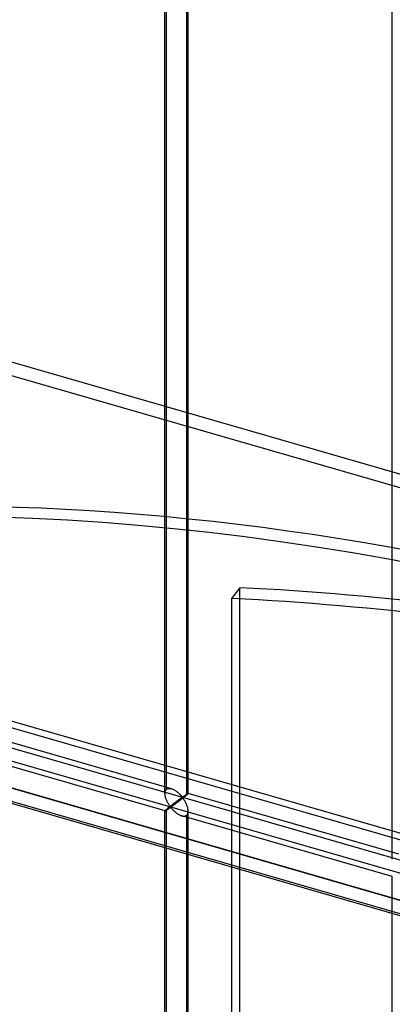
# Model space of a CAD drawing. Header units: millimetres. Extents: x -766 to 748, y -857 to 897.
# Tile 75 of 87: x -172 to -92, y 471 to 684. Entities that reach past the tile are written whole.
import ezdxf

# ---------------------------------------------------------------- set-up
doc = ezdxf.new("R2010")
doc.units = ezdxf.units.MM
doc.layers.add('MAIN-1', color=7, linetype='Continuous')
doc.layers.add('MAIN-2', color=7, linetype='Continuous')

msp = doc.modelspace()

# ---------------------------------------------------------------- linework, layer by layer
at = {"layer": 'MAIN-1'}
for p, q in [((497.56, 338.45), (-697.56, 683.45)), ((-680.24, 661.13), (480.24, 326.13))]:
    msp.add_line(p, q, dxfattribs=at)
at = {"layer": 'MAIN-2'}
for p, q in [((390.06, 447.03), (-622.33, 739.28)), ((-624.83, 737.11), (387.56, 444.86)), ((-140.7, 516.64), (-140.7, 709.19)), ((-140.36, 517.55), (-140.36, 709.52)), ((-136.03, 708.27), (-136.03, 516.31)), ((-135.7, 516.64), (-135.7, 709.19)), ((-91.62, 502.47), (-91.62, 695.02)), ((495.73, 337.54), (-690.73, 680.04)), ((482.74, 328.3), (-677.74, 663.3)), ((481.31, 328.63), (-674.83, 662.38)), ((-674.06, 658.93), (482.09, 325.18)), ((-431.4, 600.85), (746.4, 260.85)), ((697.56, 272.06), (-431.73, 598.06)), ((-124.53, 561.1), (-126.32, 558.77)), ((-124.53, 107.86), (-124.53, 561.1)), ((-126.32, 558.77), (-126.32, 105.53)), ((-139.31, 517.69), (-184.78, 530.81)), ((-140.69, 512.88), (-186.17, 526.01)), ((-140.7, 516.63), (-140.69, 516.77)), ((-140.69, 516.77), (-140.68, 516.91)), ((-140.68, 516.91), (-140.65, 517.04)), ((-140.65, 517.04), (-140.62, 517.17)), ((-140.62, 517.17), (-140.57, 517.28)), ((-140.57, 517.28), (-140.51, 517.38)), ((-140.51, 517.38), (-140.44, 517.48)), ((-140.44, 517.48), (-140.36, 517.55)), ((-140.36, 517.55), (-140.25, 517.64)), ((-140.25, 517.64), (-140.11, 517.7)), ((-140.11, 517.7), (-139.97, 517.74)), ((-139.97, 517.74), (-139.81, 517.76)), ((-139.81, 517.76), (-139.65, 517.75)), ((-139.65, 517.75), (-139.47, 517.73)), ((-139.47, 517.73), (-139.3, 517.68)), ((-139.3, 517.68), (-139.14, 517.63)), ((-139.14, 517.63), (-138.98, 517.57)), ((-138.98, 517.57), (-138.83, 517.49)), ((-138.83, 517.49), (-138.67, 517.41)), ((-138.67, 517.41), (-138.52, 517.32)), ((-138.52, 517.32), (-138.37, 517.22)), ((-138.37, 517.22), (-138.22, 517.12)), ((-138.22, 517.12), (-138.08, 517.01)), ((-138.08, 517.01), (-137.94, 516.89)), ((-137.94, 516.89), (-137.81, 516.78)), ((-137.81, 516.78), (-137.68, 516.66)), ((-140.69, 516.49), (-140.7, 516.63)), ((-140.68, 516.36), (-140.69, 516.49)), ((-140.66, 516.22), (-140.68, 516.36)), ((-140.64, 516.08), (-140.66, 516.22)), ((-140.61, 515.94), (-140.64, 516.08)), ((-140.57, 515.81), (-140.61, 515.94)), ((-140.53, 515.67), (-140.57, 515.81)), ((-140.48, 515.53), (-140.53, 515.67)), ((-140.43, 515.4), (-140.48, 515.53)), ((-140.38, 515.26), (-140.43, 515.4)), ((-140.32, 515.13), (-140.38, 515.26)), ((-140.26, 515), (-140.32, 515.13)), ((-140.2, 514.87), (-140.26, 515)), ((-140.13, 514.74), (-140.2, 514.87)), ((-140.07, 514.62), (-140.13, 514.74)), ((-140, 514.5), (-140.07, 514.62)), ((-138.63, 514.6), (-138.72, 514.54)), ((-138.55, 514.67), (-138.63, 514.6)), ((-138.47, 514.73), (-138.55, 514.67)), ((-138.38, 514.79), (-138.47, 514.73)), ((-138.3, 514.85), (-138.38, 514.79)), ((-138.22, 514.91), (-138.3, 514.85)), ((-138.18, 514.61), (-138.3, 514.53)), ((-138.14, 514.97), (-138.22, 514.91)), ((-138.07, 514.7), (-138.18, 514.61)), ((-138.07, 515.03), (-138.14, 514.97)), ((-137.99, 515.09), (-138.07, 515.03)), ((-137.95, 514.78), (-138.07, 514.7)), ((-137.91, 515.14), (-137.99, 515.09)), ((-137.83, 514.87), (-137.95, 514.78)), ((-137.84, 515.2), (-137.91, 515.14)), ((-137.77, 515.25), (-137.84, 515.2)), ((-137.71, 514.97), (-137.83, 514.87)), ((-137.7, 515.3), (-137.77, 515.25)), ((-137.6, 515.06), (-137.71, 514.97)), ((-137.63, 515.35), (-137.7, 515.3)), ((-137.68, 516.66), (-137.56, 516.54)), ((-137.56, 515.4), (-137.63, 515.35)), ((-137.47, 515.15), (-137.6, 515.06)), ((-137.56, 516.54), (-137.44, 516.42)), ((-137.5, 515.45), (-137.56, 515.4)), ((-137.44, 515.49), (-137.5, 515.45)), ((-137.35, 515.24), (-137.47, 515.15)), ((-137.44, 516.42), (-137.33, 516.31)), ((-137.38, 515.54), (-137.44, 515.49)), ((-137.32, 515.58), (-137.38, 515.54)), ((-137.23, 515.34), (-137.35, 515.24)), ((-137.33, 516.31), (-137.23, 516.2)), ((-137.26, 515.62), (-137.32, 515.58)), ((-137.21, 515.65), (-137.26, 515.62)), ((-137.23, 516.2), (-137.14, 516.09)), ((-137.1, 515.44), (-137.23, 515.34)), ((-137.16, 515.69), (-137.21, 515.65)), ((-137.11, 515.72), (-137.16, 515.69)), ((-137.14, 516.09), (-137.05, 515.99)), ((-137.06, 515.75), (-137.11, 515.72)), ((-136.98, 515.53), (-137.1, 515.44)), ((-137.01, 515.78), (-137.06, 515.75)), ((-137.05, 515.99), (-136.95, 515.91)), ((-136.95, 515.79), (-137.01, 515.78)), ((-136.86, 515.63), (-136.98, 515.53)), ((-136.95, 515.91), (-136.89, 515.92)), ((-136.85, 515.7), (-136.95, 515.79)), ((-136.89, 515.92), (-136.84, 515.94)), ((-136.74, 515.73), (-136.86, 515.63)), ((-136.77, 515.59), (-136.85, 515.7)), ((-136.84, 515.94), (-136.79, 515.97)), ((-136.79, 515.97), (-136.75, 516)), ((-136.69, 515.48), (-136.77, 515.59)), ((-136.75, 516), (-136.7, 516.03)), ((-136.62, 515.82), (-136.74, 515.73)), ((-136.7, 516.03), (-136.65, 516.06)), ((-136.6, 515.36), (-136.69, 515.48)), ((-136.65, 516.06), (-136.61, 516.09)), ((-136.51, 515.91), (-136.62, 515.82)), ((-136.61, 516.09), (-136.56, 516.13)), ((-136.52, 515.22), (-136.6, 515.36)), ((-136.56, 516.13), (-136.51, 516.16)), ((-136.43, 515.08), (-136.52, 515.22)), ((-136.51, 516.16), (-136.46, 516.19)), ((-136.4, 516), (-136.51, 515.91)), ((-136.46, 516.19), (-136.41, 516.23)), ((-136.34, 514.93), (-136.43, 515.08)), ((-136.41, 516.23), (-136.36, 516.26)), ((-136.3, 516.08), (-136.4, 516)), ((-136.36, 516.26), (-136.31, 516.29)), ((-136.26, 514.78), (-136.34, 514.93)), ((-136.31, 516.29), (-136.27, 516.32)), ((-136.2, 516.16), (-136.3, 516.08)), ((-136.27, 516.32), (-136.22, 516.35)), ((-136.18, 514.62), (-136.26, 514.78)), ((-136.22, 516.35), (-136.17, 516.38)), ((-136.11, 516.24), (-136.2, 516.16)), ((-136.1, 514.46), (-136.18, 514.62)), ((-136.17, 516.38), (-136.13, 516.41)), ((-136.13, 516.41), (-136.09, 516.44)), ((-136.03, 516.31), (-136.11, 516.24)), ((-136.09, 516.44), (-136.04, 516.47)), ((-136.04, 516.47), (-136, 516.49)), ((-135.98, 516.36), (-136.03, 516.31)), ((-136, 516.49), (-135.97, 516.52)), ((-135.92, 516.4), (-135.98, 516.36)), ((-135.97, 516.52), (-135.93, 516.54)), ((-135.93, 516.54), (-135.89, 516.56)), ((-135.87, 516.45), (-135.92, 516.4)), ((-135.89, 516.56), (-135.86, 516.58)), ((-135.83, 516.49), (-135.87, 516.45)), ((-135.86, 516.58), (-135.83, 516.59)), ((-135.83, 516.59), (-135.81, 516.61)), ((-135.8, 516.52), (-135.83, 516.49)), ((-135.81, 516.61), (-135.78, 516.62)), ((-135.77, 516.55), (-135.8, 516.52)), ((-135.78, 516.62), (-135.76, 516.63)), ((-135.74, 516.58), (-135.77, 516.55)), ((-135.76, 516.63), (-135.74, 516.64)), ((-135.74, 516.64), (-135.73, 516.64)), ((-135.72, 516.6), (-135.74, 516.58)), ((-135.73, 516.64), (-135.71, 516.65)), ((-135.71, 516.62), (-135.72, 516.6)), ((-135.71, 516.65), (-135.71, 516.65)), ((-135.71, 516.65), (-135.7, 516.65)), ((-135.7, 516.63), (-135.71, 516.62)), ((-135.7, 516.65), (-135.7, 516.65)), ((-135.7, 516.65), (-135.7, 516.65)), ((-135.7, 516.65), (-135.7, 516.64)), ((-90.23, 503.52), (-135.7, 516.65)), ((-135.7, 516.64), (-135.7, 516.64)), ((-135.7, 516.64), (-135.7, 516.64)), ((-135.7, 516.64), (-135.7, 516.63)), ((-140.69, 512.9), (-140.7, 512.89)), ((-140.7, 512.89), (-140.7, 512.89)), ((-140.7, 512.89), (-140.7, 512.89)), ((-140.7, 512.89), (-140.7, 512.88)), ((-140.7, 320.34), (-140.7, 512.89)), ((-140.7, 512.88), (-140.69, 512.88)), ((-140.68, 512.92), (-140.69, 512.9)), ((-140.69, 512.88), (-140.69, 512.88)), ((-140.69, 512.88), (-140.69, 512.88)), ((-140.69, 512.88), (-140.68, 512.88)), ((-140.65, 512.95), (-140.68, 512.92)), ((-140.68, 512.88), (-140.66, 512.89)), ((-140.66, 512.89), (-140.63, 512.9)), ((-140.62, 512.99), (-140.65, 512.95)), ((-140.63, 512.9), (-140.6, 512.92)), ((-140.57, 513.04), (-140.62, 512.99)), ((-140.6, 512.92), (-140.57, 512.94)), ((-140.51, 513.09), (-140.57, 513.04)), ((-140.57, 512.94), (-140.52, 512.96)), ((-140.52, 512.96), (-140.48, 512.99)), ((-140.44, 513.16), (-140.51, 513.09)), ((-140.48, 512.99), (-140.43, 513.02)), ((-140.36, 513.22), (-140.44, 513.16)), ((-140.43, 513.02), (-140.37, 513.05)), ((-140.37, 513.05), (-140.31, 513.09)), ((-140.31, 513.27), (-140.36, 513.22)), ((-140.36, 321.26), (-140.36, 513.22)), ((-140.25, 513.32), (-140.31, 513.27)), ((-140.31, 513.09), (-140.25, 513.13)), ((-140.19, 513.38), (-140.25, 513.32)), ((-140.25, 513.13), (-140.19, 513.17)), ((-140.12, 513.43), (-140.19, 513.38)), ((-140.19, 513.17), (-140.13, 513.21)), ((-140.13, 513.21), (-140.06, 513.25)), ((-140.05, 513.49), (-140.12, 513.43)), ((-140.06, 513.25), (-139.99, 513.3)), ((-139.98, 513.55), (-140.05, 513.49)), ((-139.93, 514.39), (-140, 514.5)), ((-139.99, 513.3), (-139.93, 513.35)), ((-139.9, 513.61), (-139.98, 513.55)), ((-139.86, 514.28), (-139.93, 514.39)), ((-139.93, 513.35), (-139.86, 513.39)), ((-139.82, 513.67), (-139.9, 513.61)), ((-139.8, 514.17), (-139.86, 514.28)), ((-139.86, 513.39), (-139.79, 513.44)), ((-139.74, 513.74), (-139.82, 513.67)), ((-139.73, 514.08), (-139.8, 514.17)), ((-139.79, 513.44), (-139.72, 513.48)), ((-139.66, 513.8), (-139.74, 513.74)), ((-139.66, 513.98), (-139.73, 514.08)), ((-139.72, 513.48), (-139.66, 513.53)), ((-139.6, 513.9), (-139.66, 513.98)), ((-139.58, 513.87), (-139.66, 513.8)), ((-139.66, 513.53), (-139.59, 513.57)), ((-139.54, 513.82), (-139.6, 513.9)), ((-139.59, 513.57), (-139.53, 513.6)), ((-139.49, 513.94), (-139.58, 513.87)), ((-139.46, 513.75), (-139.54, 513.82)), ((-139.53, 513.6), (-139.45, 513.62)), ((-139.4, 514.01), (-139.49, 513.94)), ((-139.37, 513.76), (-139.46, 513.75)), ((-139.45, 513.62), (-139.36, 513.56)), ((-139.32, 514.07), (-139.4, 514.01)), ((-139.3, 513.8), (-139.37, 513.76)), ((-139.36, 513.56), (-139.3, 513.48)), ((-139.23, 514.14), (-139.32, 514.07)), ((-139.23, 513.85), (-139.3, 513.8)), ((-139.3, 513.48), (-139.23, 513.4)), ((-139.14, 514.21), (-139.23, 514.14)), ((-139.16, 513.9), (-139.23, 513.85)), ((-139.23, 513.4), (-139.15, 513.32)), ((-139.08, 513.95), (-139.16, 513.9)), ((-139.15, 513.32), (-139.07, 513.23)), ((-139.06, 514.28), (-139.14, 514.21)), ((-138.99, 514.01), (-139.08, 513.95)), ((-139.07, 513.23), (-138.99, 513.14)), ((-138.97, 514.34), (-139.06, 514.28)), ((-138.9, 514.08), (-138.99, 514.01)), ((-138.99, 513.14), (-138.9, 513.05)), ((-138.88, 514.41), (-138.97, 514.34)), ((-138.81, 514.15), (-138.9, 514.08)), ((-138.9, 513.05), (-138.81, 512.96)), ((-138.8, 514.47), (-138.88, 514.41)), ((-138.72, 514.22), (-138.81, 514.15)), ((-138.81, 512.96), (-138.71, 512.86)), ((-138.72, 514.54), (-138.8, 514.47)), ((-138.62, 514.29), (-138.72, 514.22)), ((-138.71, 512.86), (-138.61, 512.77)), ((-138.51, 514.37), (-138.62, 514.29)), ((-138.61, 512.77), (-138.51, 512.68)), ((-138.41, 514.44), (-138.51, 514.37)), ((-138.51, 512.68), (-138.4, 512.59)), ((-138.3, 514.53), (-138.41, 514.44)), ((-138.4, 512.59), (-138.29, 512.5)), ((-138.29, 512.5), (-138.18, 512.42)), ((-136.03, 514.29), (-136.1, 514.46)), ((-135.96, 514.12), (-136.03, 514.29)), ((-135.9, 513.94), (-135.96, 514.12)), ((-135.84, 513.77), (-135.9, 513.94)), ((-135.79, 513.6), (-135.84, 513.77)), ((-135.76, 513.42), (-135.79, 513.6)), ((-135.78, 512.36), (-135.73, 512.53)), ((-135.73, 513.25), (-135.76, 513.42)), ((-135.71, 513.07), (-135.73, 513.25)), ((-135.73, 512.53), (-135.71, 512.71)), ((-135.7, 512.9), (-135.71, 513.07)), ((-135.71, 512.71), (-135.7, 512.9)), ((-135.7, 320.34), (-135.7, 512.89)), ((-138.18, 512.42), (-138.06, 512.33)), ((-138.06, 512.33), (-137.95, 512.26)), ((-137.95, 512.26), (-137.83, 512.18)), ((-137.83, 512.18), (-137.71, 512.11)), ((-137.71, 512.11), (-137.59, 512.05)), ((-137.59, 512.05), (-137.47, 511.99)), ((-137.47, 511.99), (-137.35, 511.93)), ((-137.35, 511.93), (-137.22, 511.89)), ((-137.22, 511.89), (-137.1, 511.85)), ((-137.1, 511.85), (-136.96, 511.81)), ((-91.62, 498.72), (-137.09, 511.84)), ((-136.96, 511.81), (-136.83, 511.79)), ((-136.83, 511.79), (-136.69, 511.77)), ((-136.69, 511.77), (-136.57, 511.77)), ((-136.57, 511.77), (-136.44, 511.79)), ((-136.44, 511.79), (-136.33, 511.81)), ((-136.33, 511.81), (-136.22, 511.86)), ((-136.22, 511.86), (-136.12, 511.91)), ((-136.12, 511.91), (-136.03, 511.98)), ((-136.03, 511.98), (-135.93, 512.08)), ((-136.03, 511.98), (-136.03, 320.01)), ((-135.93, 512.08), (-135.85, 512.21)), ((-135.85, 512.21), (-135.78, 512.36)), ((-91.62, 306.17), (-91.62, 498.72))]:
    msp.add_line(p, q, dxfattribs=at)
for centre, major_axis, ratio, start_param, end_param in [((-29.1, -25.2), (-438.62, 506.47), 0.75, -2.427868, 0), ((-31.6, -27.37), (438.62, -506.47), 0.75, 1.42016, 3.141593), ((-30.7, -26.2), (-527.48, 404.96), 0.808504, -1.166996, -0.863578), ((-32.5, -28.53), (527.48, -404.96), 0.808504, 1.974597, 2.278015)]:
    msp.add_ellipse(centre, major_axis=major_axis, ratio=ratio, start_param=start_param, end_param=end_param, dxfattribs=at)

doc.saveas('drawing.dxf')
